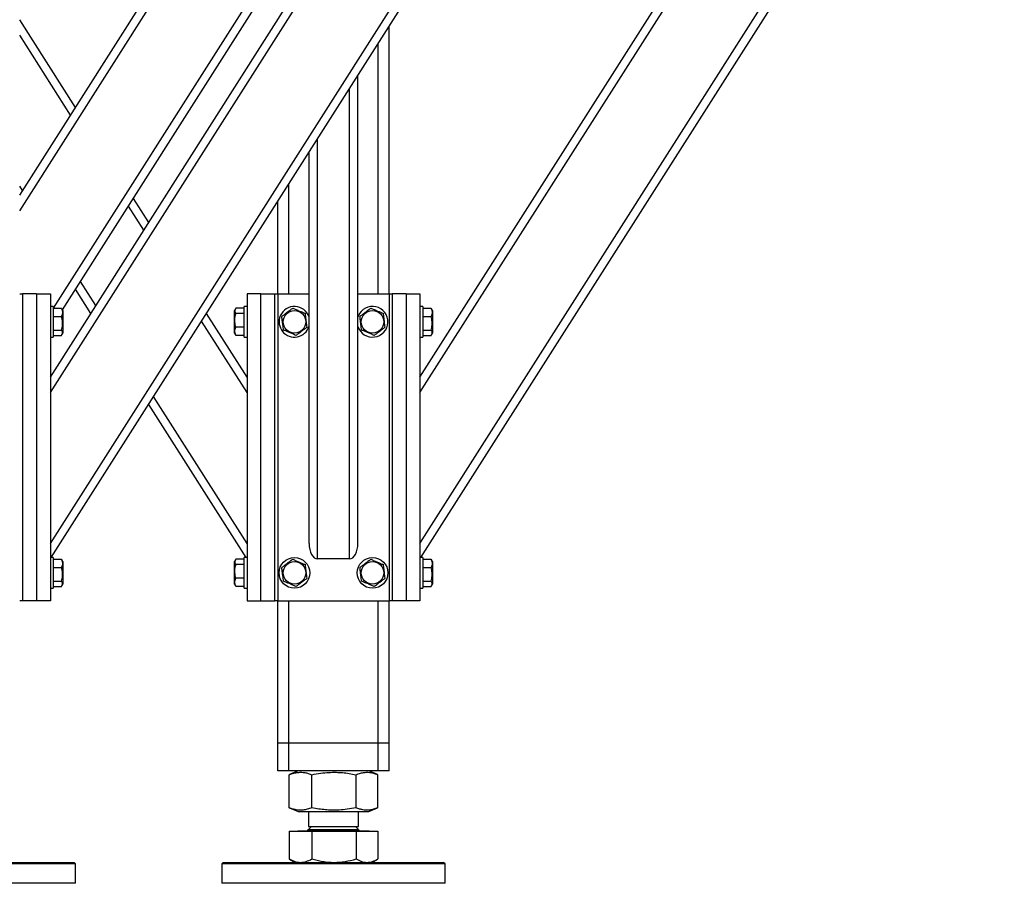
# Model space of a CAD drawing. Header units: millimetres. Extents: x 5 to 589, y 5 to 415.
# Tile 48 of 115: x 503 to 538, y 170 to 201. Entities that reach past the tile are written whole.
import ezdxf

# ---------------------------------------------------------------- set-up
doc = ezdxf.new("R2010")
doc.units = ezdxf.units.MM
doc.layers.add('TRAIT-FORT', color=4, linetype='Continuous', lineweight=25)

msp = doc.modelspace()

# ---------------------------------------------------------------- linework, layer by layer
at = {"layer": 'TRAIT-FORT', "color": 4, "linetype": 'Continuous', "lineweight": 25}
for p, q in [((502.93252, 194.54221), (515.63394, 214.50158)), ((502.93252, 193.98342), (515.98252, 214.49056)), ((504.03252, 188.02078), (520.88394, 214.50158)), ((504.03252, 187.46199), (521.23953, 214.50158)), ((504.03252, 182.06037), (524.67693, 214.50158)), ((504.06434, 181.55158), (525.03252, 214.50158)), ((504.14593, 190.48857), (519.42693, 214.50158)), ((504.46636, 190.43332), (519.73252, 214.42301)), ((517.28252, 188.02078), (534.13394, 214.50158)), ((517.28252, 187.46199), (534.48953, 214.50158)), ((517.28252, 182.06037), (537.92693, 214.50158)), ((517.31434, 181.55158), (538.23252, 214.42301)), ((504.93252, 197.68507), (502.93252, 200.82792)), ((516.18252, 191.00158), (516.18252, 200.59443)), ((504.75473, 197.40567), (502.93252, 200.26913)), ((515.78252, 191.00158), (515.78252, 199.96586)), ((515.05752, 182.06037), (515.05752, 198.82658)), ((514.75752, 181.50158), (514.75752, 198.35515)), ((513.60752, 181.50158), (513.60752, 196.54801)), ((513.30752, 182.06037), (513.30752, 196.07658)), ((503.03603, 194.70486), (502.93252, 194.86751)), ((512.58252, 191.00158), (512.58252, 194.93729)), ((507.55752, 193.56007), (507.00682, 194.42546)), ((512.18252, 191.00158), (512.18252, 194.30872)), ((507.37973, 193.28067), (506.82902, 194.14607)), ((505.66103, 190.57986), (505.11032, 191.44526)), ((502.93252, 191.00158), (503.03252, 191.00158)), ((503.03252, 191.00158), (503.03252, 180.00158)), ((503.53252, 191.00158), (503.03252, 191.00158)), ((503.53252, 191.00158), (503.53252, 180.00158)), ((503.53252, 191.00158), (504.03252, 191.00158)), ((504.03252, 191.00158), (504.03252, 180.00158)), ((505.48323, 190.30046), (504.93252, 191.16586)), ((511.58252, 191.00158), (511.08252, 191.00158)), ((511.08252, 191.00158), (511.08252, 180.00158)), ((511.58252, 191.00158), (512.08252, 191.00158)), ((511.58252, 180.00158), (511.58252, 191.00158)), ((512.08252, 180.00158), (512.08252, 191.00158)), ((512.08252, 191.00158), (512.18252, 191.00158)), ((512.18252, 191.00158), (512.18252, 180.00158)), ((512.18252, 191.00158), (513.30752, 191.00158)), ((515.05752, 191.00158), (516.18252, 191.00158)), ((516.18252, 191.00158), (516.28252, 191.00158)), ((516.18252, 191.00158), (516.18252, 180.00158)), ((516.28252, 191.00158), (516.28252, 180.00158)), ((516.78252, 191.00158), (516.28252, 191.00158)), ((516.78252, 191.00158), (516.78252, 180.00158)), ((516.78252, 191.00158), (517.28252, 191.00158)), ((517.28252, 191.00158), (517.28252, 180.00158)), ((504.13252, 190.55158), (504.03252, 190.55158)), ((504.13252, 190.55158), (504.13252, 190.21225)), ((504.13252, 190.48857), (504.4323, 190.48857)), ((504.4323, 190.48857), (504.44707, 190.46296)), ((504.48252, 190.40533), (504.4487, 190.46391)), ((504.48252, 190.40533), (504.48252, 189.95172)), ((511.08252, 188.02078), (509.63182, 190.30046)), ((510.66634, 190.46391), (510.63252, 190.40533)), ((510.63252, 189.59783), (510.63252, 190.40533)), ((510.98252, 190.48857), (510.68275, 190.48857)), ((510.98252, 190.29756), (510.68275, 190.29756)), ((511.08252, 190.55158), (510.98252, 190.55158)), ((510.98252, 189.45158), (510.98252, 190.55158)), ((517.38252, 190.55158), (517.28252, 190.55158)), ((517.38252, 190.55158), (517.38252, 190.21225)), ((517.38252, 190.48857), (517.6823, 190.48857)), ((517.6823, 190.48857), (517.69707, 190.46296)), ((517.73252, 190.40533), (517.6987, 190.46391)), ((517.73252, 190.40533), (517.73252, 189.95172)), ((504.13252, 190.21225), (504.13252, 189.45158)), ((504.13252, 190.19259), (504.4323, 190.19259)), ((504.48252, 189.95172), (504.48252, 189.59783)), ((511.08252, 187.46199), (509.45402, 190.02107)), ((515.07447, 190.21225), (515.05752, 190.16551)), ((517.38252, 190.21225), (517.38252, 189.45158)), ((517.38252, 190.19259), (517.6823, 190.19259)), ((517.73252, 189.95172), (517.73252, 189.59783)), ((504.13252, 189.7056), (504.4323, 189.7056)), ((504.4487, 189.53925), (504.48252, 189.59783)), ((510.63252, 189.59783), (510.66634, 189.53925)), ((510.98252, 189.81057), (510.68275, 189.81057)), ((517.38252, 189.7056), (517.6823, 189.7056)), ((517.6987, 189.53925), (517.73252, 189.59783)), ((504.03252, 189.45158), (504.13252, 189.45158)), ((504.13252, 189.51459), (504.4323, 189.51459)), ((510.68275, 189.51459), (510.66798, 189.54019)), ((510.98252, 189.51459), (510.68275, 189.51459)), ((510.98252, 189.45158), (511.08252, 189.45158)), ((517.28252, 189.45158), (517.38252, 189.45158)), ((517.38252, 189.51459), (517.6823, 189.51459)), ((511.08252, 182.06037), (507.73532, 187.32026)), ((511.05071, 181.55158), (507.55752, 187.04086)), ((504.13252, 181.55158), (504.03252, 181.55158)), ((504.13252, 181.55158), (504.13252, 181.21225)), ((504.13252, 181.48857), (504.4323, 181.48857)), ((504.4323, 181.48857), (504.44707, 181.46296)), ((504.48252, 181.40533), (504.4487, 181.46391)), ((510.66634, 181.46391), (510.63252, 181.40533)), ((510.98252, 181.48857), (510.68275, 181.48857)), ((511.08252, 181.55158), (510.98252, 181.55158)), ((510.98252, 180.45158), (510.98252, 181.55158)), ((514.75752, 181.50158), (513.60752, 181.50158)), ((517.38252, 181.55158), (517.28252, 181.55158)), ((517.38252, 181.55158), (517.38252, 181.21225)), ((517.38252, 181.48857), (517.6823, 181.48857)), ((517.6823, 181.48857), (517.69707, 181.46296)), ((517.73252, 181.40533), (517.6987, 181.46391)), ((504.13252, 181.21225), (504.13252, 180.45158)), ((504.13252, 181.19259), (504.4323, 181.19259)), ((504.48252, 181.40533), (504.48252, 180.95172)), ((510.63252, 180.59783), (510.63252, 181.40533)), ((510.98252, 181.29756), (510.68275, 181.29756)), ((517.38252, 181.21225), (517.38252, 180.45158)), ((517.38252, 181.19259), (517.6823, 181.19259)), ((517.73252, 181.40533), (517.73252, 180.95172)), ((504.48252, 180.95172), (504.48252, 180.59783)), ((510.98252, 180.81057), (510.68275, 180.81057)), ((517.73252, 180.95172), (517.73252, 180.59783)), ((504.03252, 180.45158), (504.13252, 180.45158)), ((504.13252, 180.7056), (504.4323, 180.7056)), ((504.13252, 180.51459), (504.4323, 180.51459)), ((504.4487, 180.53925), (504.48252, 180.59783)), ((510.63252, 180.59783), (510.66634, 180.53925)), ((510.68275, 180.51459), (510.66798, 180.54019)), ((510.98252, 180.51459), (510.68275, 180.51459)), ((510.98252, 180.45158), (511.08252, 180.45158)), ((517.28252, 180.45158), (517.38252, 180.45158)), ((517.38252, 180.7056), (517.6823, 180.7056)), ((517.38252, 180.51459), (517.6823, 180.51459)), ((517.6987, 180.53925), (517.73252, 180.59783)), ((503.03252, 180.00158), (502.93252, 180.00158)), ((503.53252, 180.00158), (503.03252, 180.00158)), ((504.03252, 180.00158), (503.53252, 180.00158)), ((511.08252, 180.00158), (511.58252, 180.00158)), ((511.58252, 180.00158), (512.08252, 180.00158)), ((512.18252, 180.00158), (512.08252, 180.00158)), ((512.18252, 174.90158), (512.18252, 180.00158)), ((512.18252, 180.00158), (516.18252, 180.00158)), ((512.58252, 174.90158), (512.58252, 180.00158)), ((515.78252, 174.90158), (515.78252, 180.00158)), ((516.18252, 174.90158), (516.18252, 180.00158)), ((516.28252, 180.00158), (516.18252, 180.00158)), ((516.78252, 180.00158), (516.28252, 180.00158)), ((517.28252, 180.00158), (516.78252, 180.00158)), ((512.58252, 174.90158), (512.18252, 174.90158)), ((512.18252, 173.90158), (512.18252, 174.90158)), ((515.78252, 174.90158), (512.58252, 174.90158)), ((512.58252, 173.90158), (512.58252, 174.90158)), ((516.18252, 174.90158), (515.78252, 174.90158)), ((515.78252, 173.90158), (515.78252, 174.90158)), ((516.18252, 173.90158), (516.18252, 174.90158)), ((512.58252, 173.90158), (512.18252, 173.90158)), ((515.78252, 173.90158), (512.58252, 173.90158)), ((512.60699, 173.77409), (512.59493, 173.76976)), ((512.59493, 172.5834), (512.59493, 173.76976)), ((512.92107, 173.90158), (512.60571, 173.77416)), ((513.40537, 172.5834), (513.40537, 173.76976)), ((514.99296, 172.5834), (514.99296, 173.76976)), ((515.75933, 173.77416), (515.44398, 173.90158)), ((515.77012, 172.5834), (515.77012, 173.76976)), ((516.18252, 173.90158), (515.78252, 173.90158)), ((512.59493, 172.5834), (512.60698, 172.57924)), ((512.60571, 172.57899), (512.92107, 172.45158)), ((512.92107, 172.45158), (515.44398, 172.45158)), ((513.28252, 172.45158), (513.28252, 171.90983)), ((515.08252, 171.90983), (515.08252, 172.45158)), ((515.44398, 172.45158), (515.75933, 172.57899)), ((512.59493, 171.74158), (512.59493, 170.74939)), ((512.59493, 171.74158), (513.40537, 171.74158)), ((512.90477, 171.75158), (512.90477, 171.74158)), ((512.90477, 171.75158), (513.08377, 171.75158)), ((513.08377, 171.75158), (515.46027, 171.75158)), ((513.39077, 171.90983), (513.28252, 171.80158)), ((513.28252, 171.90983), (513.4086, 171.90983)), ((513.28252, 171.80158), (514.64192, 171.80158)), ((513.40537, 171.74158), (513.40537, 170.74939)), ((513.40537, 171.74158), (514.99296, 171.74158)), ((513.4086, 171.90983), (515.08252, 171.90983)), ((514.64192, 171.80158), (515.08252, 171.80158)), ((515.08252, 171.80158), (514.97427, 171.90983)), ((514.99296, 171.74158), (514.99296, 170.74939)), ((514.99296, 171.74158), (515.77012, 171.74158)), ((515.46027, 171.74158), (515.46027, 171.75158)), ((515.77012, 171.74158), (515.77012, 170.74939)), ((504.93252, 170.57658), (496.93252, 170.57658)), ((496.98252, 170.62658), (504.88252, 170.62658)), ((504.93252, 170.57658), (504.88252, 170.62658)), ((504.93252, 169.87658), (504.93252, 170.57658)), ((510.23252, 170.62658), (510.18252, 170.57658)), ((510.18252, 170.57658), (510.18252, 169.87658)), ((517.81731, 170.57658), (510.18252, 170.57658)), ((510.23252, 170.62658), (517.77187, 170.62658)), ((512.60568, 170.74438), (512.59493, 170.74939)), ((512.60513, 170.74343), (512.80752, 170.62658)), ((515.55752, 170.62658), (515.75992, 170.74343)), ((517.77187, 170.62658), (518.13252, 170.62658)), ((518.18252, 170.57658), (517.81731, 170.57658)), ((518.18252, 170.57658), (518.13252, 170.62658)), ((518.18252, 169.87658), (518.18252, 170.57658)), ((504.56731, 169.87658), (496.93252, 169.87658)), ((504.93252, 169.87658), (504.56731, 169.87658)), ((518.18252, 169.87658), (510.18252, 169.87658))]:
    msp.add_line(p, q, dxfattribs=at)
for centre, radius in [((512.78252, 190.00158), 0.40375), ((515.58252, 190.00158), 0.40375), ((512.78252, 181.00158), 0.55), ((515.58252, 181.00158), 0.55), ((512.78252, 181.00158), 0.40375), ((515.58252, 181.00158), 0.40375)]:
    msp.add_circle(centre, radius, dxfattribs=at)
for centre, radius, start, end in [((512.78252, 190.00158), 0.55, 17.341443, 157.477326), ((515.58252, 190.00158), 0.55, 197.341443, 157.477326), ((512.78252, 190.00158), 0.55, 157.477326, 342.658557), ((513.23252, 171.80158), 0.05, 270, 360), ((515.13252, 171.80158), 0.05, 180, 270)]:
    msp.add_arc(centre, radius, start, end, dxfattribs=at)
for centre, start_param, end_param in [((513.60752, 182.06037), 1.57079633, 3.14159265), ((514.75752, 182.06037), 3.14159265, 4.71238898)]:
    msp.add_ellipse(centre, major_axis=(0, 0.55879), ratio=0.53687549, start_param=start_param, end_param=end_param, dxfattribs=at)
for points, knots in [([(504.4323, 190.48857), (504.44326, 190.46288), (504.46543, 190.41094), (504.47353, 190.334), (504.46163, 190.26044), (504.44213, 190.21534), (504.4323, 190.19259)], [0, 0, 0, 0, 0.26460494, 0.53494775, 0.76534313, 1, 1, 1, 1]), ([(510.68275, 189.81057), (510.66757, 189.87253), (510.64245, 189.975), (510.64478, 190.12363), (510.66222, 190.22362), (510.67819, 190.28114), (510.68275, 190.29756)], [0, 0, 0, 0, 0.38554949, 0.63764185, 0.89654625, 1, 1, 1, 1]), ([(510.68275, 190.48857), (510.67179, 190.47199), (510.64962, 190.43847), (510.64151, 190.38881), (510.65342, 190.34134), (510.67291, 190.31224), (510.68275, 190.29756)], [0, 0, 0, 0, 0.26460494, 0.53494775, 0.76534313, 1, 1, 1, 1]), ([(512.72192, 190.48857), (512.68795, 190.46288), (512.61926, 190.41094), (512.51749, 190.334), (512.42021, 190.26044), (512.36057, 190.21534), (512.33048, 190.19259)], [0, 0, 0, 0, 0.26460494, 0.53494775, 0.76534313, 1, 1, 1, 1]), ([(512.72192, 190.48857), (512.76115, 190.47199), (512.84047, 190.43847), (512.958, 190.38881), (513.07034, 190.34134), (513.13922, 190.31224), (513.17397, 190.29756)], [0, 0, 0, 0, 0.26460494, 0.53494775, 0.76534313, 1, 1, 1, 1]), ([(513.23457, 189.81057), (513.22686, 189.87253), (513.21411, 189.975), (513.19561, 190.12363), (513.18317, 190.22362), (513.17601, 190.28114), (513.17397, 190.29756)], [0, 0, 0, 0, 0.38554949, 0.63764185, 0.89654625, 1, 1, 1, 1]), ([(515.52192, 190.48857), (515.48795, 190.46288), (515.41926, 190.41094), (515.31749, 190.334), (515.22021, 190.26044), (515.16057, 190.21534), (515.13048, 190.19259)], [0, 0, 0, 0, 0.26460494, 0.53494775, 0.76534313, 1, 1, 1, 1]), ([(515.52192, 190.48857), (515.56115, 190.47199), (515.64047, 190.43847), (515.758, 190.38881), (515.87034, 190.34134), (515.93922, 190.31224), (515.97397, 190.29756)], [0, 0, 0, 0, 0.26460494, 0.53494775, 0.76534313, 1, 1, 1, 1]), ([(516.03457, 189.81057), (516.02686, 189.87253), (516.01411, 189.975), (515.99561, 190.12363), (515.98317, 190.22362), (515.97601, 190.28114), (515.97397, 190.29756)], [0, 0, 0, 0, 0.38554949, 0.63764185, 0.89654625, 1, 1, 1, 1]), ([(517.6823, 190.48857), (517.69326, 190.46288), (517.71543, 190.41094), (517.72353, 190.334), (517.71163, 190.26044), (517.69213, 190.21534), (517.6823, 190.19259)], [0, 0, 0, 0, 0.26460494, 0.53494775, 0.76534313, 1, 1, 1, 1]), ([(504.4323, 189.7056), (504.44748, 189.76756), (504.4726, 189.87003), (504.47027, 190.01866), (504.45283, 190.11866), (504.43686, 190.17617), (504.4323, 190.19259)], [0, 0, 0, 0, 0.385549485, 0.637641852, 0.896546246, 1, 1, 1, 1]), ([(512.39108, 189.7056), (512.38337, 189.76756), (512.37062, 189.87003), (512.35212, 190.01866), (512.33968, 190.11866), (512.33252, 190.17617), (512.33048, 190.19259)], [0, 0, 0, 0, 0.38554949, 0.63764185, 0.89654625, 1, 1, 1, 1]), ([(515.19108, 189.7056), (515.18337, 189.76756), (515.17062, 189.87003), (515.15212, 190.01866), (515.13968, 190.11866), (515.13252, 190.17617), (515.13048, 190.19259)], [0, 0, 0, 0, 0.38554949, 0.63764185, 0.89654625, 1, 1, 1, 1]), ([(517.6823, 189.7056), (517.69748, 189.76756), (517.7226, 189.87003), (517.72027, 190.01866), (517.70283, 190.11866), (517.68686, 190.17617), (517.6823, 190.19259)], [0, 0, 0, 0, 0.385549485, 0.637641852, 0.896546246, 1, 1, 1, 1]), ([(504.4323, 189.51459), (504.44326, 189.53116), (504.46543, 189.56468), (504.47353, 189.61434), (504.46163, 189.66181), (504.44213, 189.69091), (504.4323, 189.7056)], [0, 0, 0, 0, 0.264604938, 0.534947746, 0.765343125, 1, 1, 1, 1]), ([(510.68275, 189.51459), (510.67179, 189.54027), (510.64962, 189.59221), (510.64151, 189.66916), (510.65342, 189.74272), (510.67291, 189.78781), (510.68275, 189.81057)], [0, 0, 0, 0, 0.26460494, 0.53494775, 0.76534313, 1, 1, 1, 1]), ([(512.84313, 189.51459), (512.80389, 189.53116), (512.72457, 189.56468), (512.60705, 189.61434), (512.49471, 189.66181), (512.42583, 189.69091), (512.39108, 189.7056)], [0, 0, 0, 0, 0.264604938, 0.534947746, 0.765343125, 1, 1, 1, 1]), ([(512.84313, 189.51459), (512.8771, 189.54027), (512.94579, 189.59221), (513.04756, 189.66916), (513.14484, 189.74272), (513.20448, 189.78781), (513.23457, 189.81057)], [0, 0, 0, 0, 0.26460494, 0.53494775, 0.76534313, 1, 1, 1, 1]), ([(515.64313, 189.51459), (515.60389, 189.53116), (515.52457, 189.56468), (515.40705, 189.61434), (515.29471, 189.66181), (515.22583, 189.69091), (515.19108, 189.7056)], [0, 0, 0, 0, 0.264604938, 0.534947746, 0.765343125, 1, 1, 1, 1]), ([(515.64313, 189.51459), (515.6771, 189.54027), (515.74579, 189.59221), (515.84756, 189.66916), (515.94484, 189.74272), (516.00448, 189.78781), (516.03457, 189.81057)], [0, 0, 0, 0, 0.26460494, 0.53494775, 0.76534313, 1, 1, 1, 1]), ([(517.6823, 189.51459), (517.69326, 189.53116), (517.71543, 189.56468), (517.72353, 189.61434), (517.71163, 189.66181), (517.69213, 189.69091), (517.6823, 189.7056)], [0, 0, 0, 0, 0.26460494, 0.53494775, 0.76534313, 1, 1, 1, 1]), ([(504.4323, 181.48857), (504.44326, 181.46288), (504.46543, 181.41094), (504.47353, 181.334), (504.46163, 181.26044), (504.44213, 181.21534), (504.4323, 181.19259)], [0, 0, 0, 0, 0.26460494, 0.53494775, 0.76534313, 1, 1, 1, 1]), ([(510.68275, 181.48857), (510.67179, 181.47199), (510.64962, 181.43847), (510.64151, 181.38881), (510.65342, 181.34134), (510.67291, 181.31224), (510.68275, 181.29756)], [0, 0, 0, 0, 0.26460494, 0.53494775, 0.76534313, 1, 1, 1, 1]), ([(512.72192, 181.48857), (512.68795, 181.46288), (512.61926, 181.41094), (512.51749, 181.334), (512.42021, 181.26044), (512.36057, 181.21534), (512.33048, 181.19259)], [0, 0, 0, 0, 0.26460494, 0.53494775, 0.76534313, 1, 1, 1, 1]), ([(512.72192, 181.48857), (512.76115, 181.47199), (512.84047, 181.43847), (512.958, 181.38881), (513.07034, 181.34134), (513.13922, 181.31224), (513.17397, 181.29756)], [0, 0, 0, 0, 0.26460494, 0.53494775, 0.76534313, 1, 1, 1, 1]), ([(515.52192, 181.48857), (515.48795, 181.46288), (515.41926, 181.41094), (515.31749, 181.334), (515.22021, 181.26044), (515.16057, 181.21534), (515.13048, 181.19259)], [0, 0, 0, 0, 0.26460494, 0.53494775, 0.76534313, 1, 1, 1, 1]), ([(515.52192, 181.48857), (515.56115, 181.47199), (515.64047, 181.43847), (515.758, 181.38881), (515.87034, 181.34134), (515.93922, 181.31224), (515.97397, 181.29756)], [0, 0, 0, 0, 0.26460494, 0.53494775, 0.76534313, 1, 1, 1, 1]), ([(517.6823, 181.48857), (517.69326, 181.46288), (517.71543, 181.41094), (517.72353, 181.334), (517.71163, 181.26044), (517.69213, 181.21534), (517.6823, 181.19259)], [0, 0, 0, 0, 0.26460494, 0.53494775, 0.76534313, 1, 1, 1, 1]), ([(504.4323, 180.7056), (504.44748, 180.76756), (504.4726, 180.87003), (504.47027, 181.01866), (504.45283, 181.11866), (504.43686, 181.17617), (504.4323, 181.19259)], [0, 0, 0, 0, 0.385549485, 0.637641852, 0.896546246, 1, 1, 1, 1]), ([(510.68275, 180.81057), (510.66757, 180.87253), (510.64245, 180.975), (510.64478, 181.12363), (510.66222, 181.22362), (510.67819, 181.28114), (510.68275, 181.29756)], [0, 0, 0, 0, 0.38554949, 0.63764185, 0.89654625, 1, 1, 1, 1]), ([(512.39108, 180.7056), (512.38337, 180.76756), (512.37062, 180.87003), (512.35212, 181.01866), (512.33968, 181.11866), (512.33252, 181.17617), (512.33048, 181.19259)], [0, 0, 0, 0, 0.38554949, 0.63764185, 0.89654625, 1, 1, 1, 1]), ([(513.23457, 180.81057), (513.22686, 180.87253), (513.21411, 180.975), (513.19561, 181.12363), (513.18317, 181.22362), (513.17601, 181.28114), (513.17397, 181.29756)], [0, 0, 0, 0, 0.38554949, 0.63764185, 0.89654625, 1, 1, 1, 1]), ([(515.19108, 180.7056), (515.18337, 180.76756), (515.17062, 180.87003), (515.15212, 181.01866), (515.13968, 181.11866), (515.13252, 181.17617), (515.13048, 181.19259)], [0, 0, 0, 0, 0.38554949, 0.63764185, 0.89654625, 1, 1, 1, 1]), ([(516.03457, 180.81057), (516.02686, 180.87253), (516.01411, 180.975), (515.99561, 181.12363), (515.98317, 181.22362), (515.97601, 181.28114), (515.97397, 181.29756)], [0, 0, 0, 0, 0.38554949, 0.63764185, 0.89654625, 1, 1, 1, 1]), ([(517.6823, 180.7056), (517.69748, 180.76756), (517.7226, 180.87003), (517.72027, 181.01866), (517.70283, 181.11866), (517.68686, 181.17617), (517.6823, 181.19259)], [0, 0, 0, 0, 0.385549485, 0.637641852, 0.896546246, 1, 1, 1, 1]), ([(510.68275, 180.51459), (510.67179, 180.54027), (510.64962, 180.59221), (510.64151, 180.66916), (510.65342, 180.74272), (510.67291, 180.78781), (510.68275, 180.81057)], [0, 0, 0, 0, 0.26460494, 0.53494775, 0.76534313, 1, 1, 1, 1]), ([(512.84313, 180.51459), (512.8771, 180.54027), (512.94579, 180.59221), (513.04756, 180.66916), (513.14484, 180.74272), (513.20448, 180.78781), (513.23457, 180.81057)], [0, 0, 0, 0, 0.26460494, 0.53494775, 0.76534313, 1, 1, 1, 1]), ([(515.64313, 180.51459), (515.6771, 180.54027), (515.74579, 180.59221), (515.84756, 180.66916), (515.94484, 180.74272), (516.00448, 180.78781), (516.03457, 180.81057)], [0, 0, 0, 0, 0.26460494, 0.53494775, 0.76534313, 1, 1, 1, 1]), ([(504.4323, 180.51459), (504.44326, 180.53116), (504.46543, 180.56468), (504.47353, 180.61434), (504.46163, 180.66181), (504.44213, 180.69091), (504.4323, 180.7056)], [0, 0, 0, 0, 0.264604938, 0.534947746, 0.765343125, 1, 1, 1, 1]), ([(512.84313, 180.51459), (512.80389, 180.53116), (512.72457, 180.56468), (512.60705, 180.61434), (512.49471, 180.66181), (512.42583, 180.69091), (512.39108, 180.7056)], [0, 0, 0, 0, 0.264604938, 0.534947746, 0.765343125, 1, 1, 1, 1]), ([(515.64313, 180.51459), (515.60389, 180.53116), (515.52457, 180.56468), (515.40705, 180.61434), (515.29471, 180.66181), (515.22583, 180.69091), (515.19108, 180.7056)], [0, 0, 0, 0, 0.264604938, 0.534947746, 0.765343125, 1, 1, 1, 1]), ([(517.6823, 180.51459), (517.69326, 180.53116), (517.71543, 180.56468), (517.72353, 180.61434), (517.71163, 180.66181), (517.69213, 180.69091), (517.6823, 180.7056)], [0, 0, 0, 0, 0.26460494, 0.53494775, 0.76534313, 1, 1, 1, 1]), ([(512.59493, 173.76976), (512.64903, 173.78935), (512.75148, 173.82644), (512.90215, 173.85396), (513.03587, 173.85809), (513.15987, 173.84371), (513.28015, 173.81595), (513.36227, 173.78565), (513.40537, 173.76976)], [0, 0, 0, 0, 0.20206835, 0.38269984, 0.55531458, 0.69299169, 0.83889419, 1, 1, 1, 1]), ([(513.40537, 173.76976), (513.51134, 173.78935), (513.71204, 173.82644), (514.00719, 173.85396), (514.26914, 173.85809), (514.51205, 173.84371), (514.74766, 173.81595), (514.90854, 173.78565), (514.99296, 173.76976)], [0, 0, 0, 0, 0.20206835, 0.38269984, 0.55531458, 0.69299169, 0.83889419, 1, 1, 1, 1]), ([(514.99296, 173.76976), (515.04484, 173.78935), (515.14309, 173.82644), (515.28757, 173.85396), (515.4158, 173.8581), (515.5347, 173.84367), (515.646, 173.81707), (515.72074, 173.7884), (515.75806, 173.77409)], [0, 0, 0, 0, 0.20527908, 0.38878068, 0.56413815, 0.70400284, 0.85222364, 1, 1, 1, 1]), ([(513.40537, 172.5834), (513.35127, 172.56381), (513.24882, 172.52671), (513.09815, 172.49919), (512.96443, 172.49506), (512.84043, 172.50945), (512.72015, 172.53721), (512.63802, 172.5675), (512.59493, 172.5834)], [0, 0, 0, 0, 0.20206835, 0.38269984, 0.55531458, 0.69299169, 0.83889419, 1, 1, 1, 1]), ([(514.99296, 172.5834), (514.88699, 172.56381), (514.68629, 172.52671), (514.39114, 172.49919), (514.12919, 172.49506), (513.88628, 172.50945), (513.65067, 172.53721), (513.48979, 172.5675), (513.40537, 172.5834)], [0, 0, 0, 0, 0.20206835, 0.38269984, 0.55531458, 0.69299169, 0.83889419, 1, 1, 1, 1]), ([(515.75806, 172.57924), (515.71019, 172.56123), (515.61595, 172.52575), (515.47551, 172.49924), (515.34729, 172.49505), (515.22838, 172.50945), (515.11304, 172.53721), (515.03429, 172.5675), (514.99296, 172.5834)], [0, 0, 0, 0, 0.18940928, 0.37290647, 0.54825971, 0.68812104, 0.83633827, 1, 1, 1, 1]), ([(512.59493, 170.74939), (512.66073, 170.71602), (512.75996, 170.66571), (512.89624, 170.63181), (512.96544, 170.62833), (513.00015, 170.62658)], [0, 0, 0, 0, 0.49525132, 0.7468182, 1, 1, 1, 1]), ([(513.00015, 170.62658), (513.06805, 170.63277), (513.20535, 170.64528), (513.33821, 170.71443), (513.40537, 170.74939)], [0, 0, 0, 0, 0.49451073, 1, 1, 1, 1]), ([(513.40537, 170.74939), (513.53427, 170.71602), (513.72865, 170.66571), (513.99562, 170.63181), (514.13117, 170.62833), (514.19917, 170.62658)], [0, 0, 0, 0, 0.49525132, 0.7468182, 1, 1, 1, 1]), ([(514.19917, 170.62658), (514.33218, 170.63277), (514.60115, 170.64528), (514.86141, 170.71443), (514.99296, 170.74939)], [0, 0, 0, 0, 0.49451073, 1, 1, 1, 1]), ([(514.99296, 170.74939), (515.05606, 170.71602), (515.15122, 170.66571), (515.2819, 170.63181), (515.34826, 170.62833), (515.38154, 170.62658)], [0, 0, 0, 0, 0.49525132, 0.7468182, 1, 1, 1, 1]), ([(515.38154, 170.62658), (515.44665, 170.63277), (515.57832, 170.64528), (515.70572, 170.71443), (515.77012, 170.74939)], [0, 0, 0, 0, 0.49451073, 1, 1, 1, 1])]:
    msp.add_open_spline(points, degree=3, knots=knots, dxfattribs=at)

doc.saveas('drawing.dxf')
